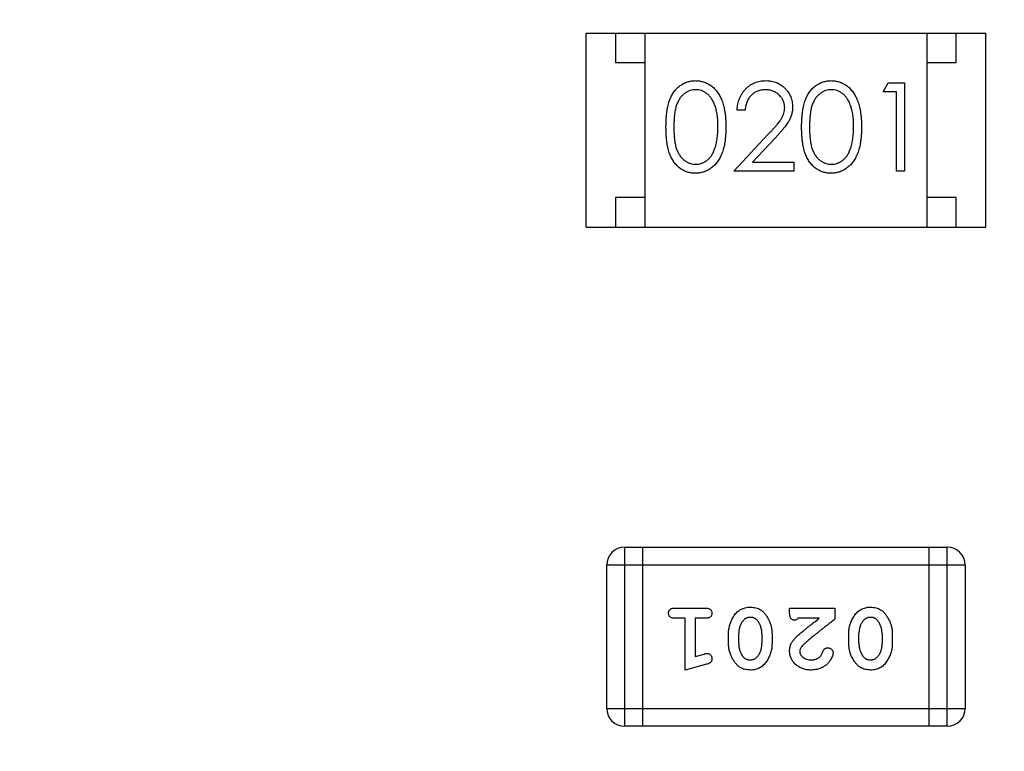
# Model space of a CAD drawing. Header units: millimetres. Extents: x 525 to 788, y 277 to 384.
# Tile 50 of 130: x 737.54 to 739.22, y 321.33 to 322.57. Entities that reach past the tile are written whole.
import ezdxf

# ---------------------------------------------------------------- set-up
doc = ezdxf.new("R2010")
doc.units = ezdxf.units.MM
doc.header["$LTSCALE"] = 5
doc.header["$PDMODE"] = 3
doc.header["$PDSIZE"] = 0.3125
doc.layers.get('0').update_dxf_attribs({"linetype": 'CONTINUOUS'})
doc.layers.get('Defpoints').update_dxf_attribs({"linetype": 'CONTINUOUS'})
doc.layers.add('dim', color=6, linetype='CONTINUOUS', lineweight=9)
doc.styles.add('Verdana', font='verdana.ttf', dxfattribs={"height": 3})
doc.dimstyles.new('aaaaaaaa 3.0', dxfattribs={"dimtxt": 3, "dimasz": 2.5, "dimexe": 1.25, "dimexo": 0.625, "dimtad": 1, "dimzin": 9, "dimdsep": 46, "dimtxsty": 'Verdana', "dimcen": 0, "dimazin": 0, "dimtfac": 1, "dimtofl": 0, "dimtmove": 0, "dimatfit": 3, "dimfxl": 1, "dimlwd": 25, "dimlwe": 25, "dimarcsym": 0})

# ---------------------------------------------------------------- blocks, each defined once
blk = doc.blocks.new('*D55')
at = {"layer": 'Defpoints', "color": 0}
for p in [(767.5081, 331.9082), (697.2861, 316.9379)]:
    blk.add_point(p, dxfattribs=at)
at = {"layer": 'dim', "color": 0, "lineweight": 25}
blk.add_line((785.4949, 335.7427), (769.9532, 332.4294), dxfattribs=at)
at = {"layer": 'dim', "color": 0}
blk.add_solid([(769.8663, 332.8369), (770.04, 332.0219), (767.5081, 331.9082)], dxfattribs=at)
at = {"layer": 'dim', "color": 0, "insert": (778.4472, 336.689), "char_height": 3, "attachment_point": 5, "rotation": 12.0345, "style": 'Verdana'}
blk.add_mtext('∅71.8', dxfattribs=at)

msp = doc.modelspace()

# ---------------------------------------------------------------- linework, layer by layer
at = {"linetype": 'Continuous'}
for p, q in [((738.507, 322.5494), (739.187, 322.5494)), ((738.507, 322.2194), (738.507, 322.5494)), ((738.557, 322.5494), (738.557, 322.4994)), ((738.607, 322.5494), (738.607, 322.2194)), ((739.087, 322.5494), (739.087, 322.2194)), ((739.137, 322.4994), (739.137, 322.5494)), ((739.187, 322.2194), (739.187, 322.5494)), ((738.557, 322.4994), (738.607, 322.4994)), ((739.087, 322.4994), (739.137, 322.4994)), ((739.0123, 322.4493), (739.0211, 322.4647)), ((739.0211, 322.4647), (739.0488, 322.4647)), ((739.0488, 322.4647), (739.0488, 322.3147)), ((739.0354, 322.4493), (739.0123, 322.4493)), ((739.0354, 322.3147), (739.0354, 322.4493)), ((738.7777, 322.4186), (738.7642, 322.4186)), ((738.7584, 322.3147), (738.8166, 322.3768)), ((738.8281, 322.3702), (738.7905, 322.3301)), ((738.7905, 322.3301), (738.8604, 322.3301)), ((738.8604, 322.3301), (738.8604, 322.3147)), ((738.8604, 322.3147), (738.7584, 322.3147)), ((739.0488, 322.3147), (739.0354, 322.3147)), ((738.607, 322.2694), (738.557, 322.2694)), ((738.557, 322.2694), (738.557, 322.2194)), ((739.137, 322.2694), (739.087, 322.2694)), ((739.137, 322.2194), (739.137, 322.2694)), ((738.507, 322.2194), (739.187, 322.2194)), ((738.5727, 321.6741), (739.1214, 321.6741)), ((738.5727, 321.6741), (738.5727, 321.3693)), ((738.6032, 321.6741), (738.6032, 321.3693)), ((739.0909, 321.3693), (739.0909, 321.6741)), ((739.1214, 321.3693), (739.1214, 321.6741)), ((739.1519, 321.6437), (738.5423, 321.6437)), ((738.5423, 321.3998), (738.5423, 321.6437)), ((739.1519, 321.6437), (739.1519, 321.3998)), ((738.6583, 321.5705), (738.7102, 321.5705)), ((738.8533, 321.5705), (738.9304, 321.5705)), ((738.8533, 321.5626), (738.8533, 321.5705)), ((738.9304, 321.5705), (738.9304, 321.5516)), ((738.6756, 321.5532), (738.6583, 321.5532)), ((738.6756, 321.4651), (738.6756, 321.5532)), ((738.7102, 321.5532), (738.6929, 321.5532)), ((738.6929, 321.5532), (738.6929, 321.4882)), ((738.9037, 321.5532), (738.8675, 321.5532)), ((738.7495, 321.5097), (738.7495, 321.5275)), ((738.7668, 321.51), (738.7668, 321.5272)), ((738.8061, 321.5272), (738.8061, 321.51)), ((738.8235, 321.5275), (738.8235, 321.5097)), ((738.954, 321.5097), (738.954, 321.5275)), ((738.9713, 321.51), (738.9713, 321.5272)), ((739.0107, 321.5272), (739.0107, 321.51)), ((739.028, 321.5275), (739.028, 321.5097)), ((738.6929, 321.4882), (738.7079, 321.4924)), ((738.7122, 321.475), (738.6756, 321.4651)), ((738.5423, 321.3998), (739.1519, 321.3998)), ((739.1214, 321.3693), (738.5727, 321.3693))]:
    msp.add_line(p, q, dxfattribs=at)
for centre, radius, start, end in [((732.3971, 324.423), 35.9, 323.58286, 216.35846), ((738.5727, 321.6437), 0.0305, 90, 180), ((739.1214, 321.6437), 0.0305, 0, 90), ((738.5727, 321.3998), 0.0305, 180, 270), ((739.1214, 321.3998), 0.0305, 270, 0)]:
    msp.add_arc(centre, radius, start, end, dxfattribs=at)
for points, knots in [([(738.643, 322.3897), (738.6431, 322.3921), (738.6431, 322.3967), (738.6434, 322.4035), (738.6439, 322.4099), (738.6446, 322.4159), (738.6454, 322.4214), (738.6465, 322.4265), (738.6478, 322.4312), (738.6493, 322.4355), (738.651, 322.4395), (738.6528, 322.4432), (738.6548, 322.4467), (738.657, 322.4499), (738.6593, 322.4528), (738.6618, 322.4556), (738.6644, 322.458), (738.6672, 322.4602), (738.6702, 322.4622), (738.6732, 322.4639), (738.6763, 322.4653), (738.6796, 322.4665), (738.6829, 322.4675), (738.6862, 322.4681), (738.6897, 322.4685), (738.692, 322.4685), (738.6932, 322.4686)], [0, 0, 0, 0, 0.068595, 0.133246, 0.194313, 0.251279, 0.304513, 0.354235, 0.400481, 0.443411, 0.484015, 0.523252, 0.561042, 0.5979, 0.633518, 0.668314, 0.702496, 0.736685, 0.770293, 0.803437, 0.835913, 0.86846, 0.900847, 0.933467, 0.966258, 1, 1, 1, 1]), ([(738.6932, 322.4686), (738.6944, 322.4685), (738.6968, 322.4685), (738.7003, 322.4681), (738.7037, 322.4674), (738.707, 322.4665), (738.7103, 322.4653), (738.7135, 322.4639), (738.7165, 322.4622), (738.7195, 322.4602), (738.7224, 322.458), (738.7251, 322.4554), (738.7277, 322.4527), (738.7301, 322.4496), (738.7323, 322.4463), (738.7345, 322.4428), (738.7364, 322.4389), (738.7382, 322.4348), (738.7398, 322.4304), (738.7412, 322.4257), (738.7424, 322.4205), (738.7433, 322.4151), (738.7441, 322.4092), (738.7446, 322.403), (738.7449, 322.3965), (738.7449, 322.392), (738.745, 322.3897)], [0, 0, 0, 0, 0.033788, 0.067194, 0.099862, 0.132567, 0.165151, 0.197913, 0.231319, 0.265083, 0.299255, 0.334399, 0.369943, 0.406284, 0.444064, 0.482998, 0.523354, 0.565537, 0.609613, 0.656391, 0.705885, 0.758325, 0.813832, 0.872795, 0.934722, 1, 1, 1, 1]), ([(738.7642, 322.4186), (738.7643, 322.4204), (738.7645, 322.4239), (738.7653, 322.429), (738.7664, 322.4339), (738.7681, 322.4385), (738.7701, 322.4429), (738.7725, 322.447), (738.7754, 322.4509), (738.7787, 322.4545), (738.7822, 322.4579), (738.786, 322.4607), (738.7901, 322.4631), (738.7943, 322.4651), (738.7987, 322.4667), (738.8033, 322.4678), (738.8081, 322.4685), (738.8114, 322.4685), (738.8131, 322.4686)], [0, 0, 0, 0, 0.068791, 0.135103, 0.198979, 0.261904, 0.323495, 0.385195, 0.446969, 0.509765, 0.572251, 0.633405, 0.693251, 0.752583, 0.812579, 0.873275, 0.93555, 1, 1, 1, 1]), ([(738.8131, 322.4686), (738.8148, 322.4685), (738.818, 322.4685), (738.8227, 322.4678), (738.8272, 322.4668), (738.8315, 322.4654), (738.8354, 322.4634), (738.8392, 322.4611), (738.8427, 322.4585), (738.8459, 322.4553), (738.8489, 322.452), (738.8514, 322.4484), (738.8536, 322.4447), (738.8554, 322.4409), (738.8567, 322.4368), (738.8577, 322.4327), (738.8583, 322.4284), (738.8584, 322.4255), (738.8584, 322.424)], [0, 0, 0, 0, 0.069475, 0.136517, 0.200789, 0.26383, 0.325735, 0.387291, 0.449509, 0.512968, 0.576275, 0.63758, 0.697903, 0.757172, 0.816599, 0.876653, 0.93729, 1, 1, 1, 1]), ([(738.8738, 322.3897), (738.8738, 322.3921), (738.8739, 322.3967), (738.8742, 322.4035), (738.8747, 322.4099), (738.8754, 322.4159), (738.8762, 322.4214), (738.8773, 322.4265), (738.8786, 322.4312), (738.8801, 322.4355), (738.8817, 322.4395), (738.8836, 322.4432), (738.8856, 322.4467), (738.8877, 322.4499), (738.8901, 322.4528), (738.8925, 322.4556), (738.8952, 322.458), (738.898, 322.4602), (738.901, 322.4622), (738.904, 322.4639), (738.9071, 322.4653), (738.9103, 322.4665), (738.9136, 322.4675), (738.917, 322.4681), (738.9204, 322.4685), (738.9228, 322.4685), (738.924, 322.4686)], [0, 0, 0, 0, 0.068595, 0.133246, 0.194313, 0.251279, 0.304513, 0.354235, 0.400481, 0.443411, 0.484015, 0.523252, 0.561042, 0.5979, 0.633518, 0.668314, 0.702496, 0.736685, 0.770293, 0.803437, 0.835913, 0.86846, 0.900847, 0.933467, 0.966258, 1, 1, 1, 1]), ([(738.924, 322.4686), (738.9252, 322.4685), (738.9275, 322.4685), (738.931, 322.4681), (738.9345, 322.4674), (738.9378, 322.4665), (738.9411, 322.4653), (738.9442, 322.4639), (738.9473, 322.4622), (738.9503, 322.4602), (738.9532, 322.458), (738.9559, 322.4554), (738.9584, 322.4527), (738.9609, 322.4496), (738.9631, 322.4463), (738.9652, 322.4428), (738.9671, 322.4389), (738.969, 322.4348), (738.9705, 322.4304), (738.972, 322.4257), (738.9731, 322.4205), (738.9741, 322.4151), (738.9748, 322.4092), (738.9754, 322.403), (738.9757, 322.3965), (738.9757, 322.392), (738.9757, 322.3897)], [0, 0, 0, 0, 0.033788, 0.067194, 0.099862, 0.132567, 0.165151, 0.197913, 0.231319, 0.265083, 0.299255, 0.334399, 0.369943, 0.406284, 0.444064, 0.482998, 0.523354, 0.565537, 0.609613, 0.656391, 0.705885, 0.758325, 0.813832, 0.872795, 0.934722, 1, 1, 1, 1]), ([(738.6936, 322.4532), (738.692, 322.4531), (738.6887, 322.4529), (738.6838, 322.4517), (738.6791, 322.4496), (738.6753, 322.4472), (738.6725, 322.445), (738.6704, 322.443), (738.6685, 322.4409), (738.6668, 322.4385), (738.6652, 322.436), (738.6637, 322.4333), (738.6623, 322.4304), (738.6611, 322.4273), (738.66, 322.4239), (738.6591, 322.4202), (738.6582, 322.416), (738.6576, 322.4115), (738.6571, 322.4066), (738.6568, 322.4013), (738.6565, 322.3956), (738.6565, 322.3917), (738.6565, 322.3897)], [0, 0, 0, 0, 0.060387, 0.120883, 0.182755, 0.247811, 0.281299, 0.315088, 0.349702, 0.384857, 0.420966, 0.458511, 0.497175, 0.537602, 0.580503, 0.627468, 0.678388, 0.733983, 0.793747, 0.857714, 0.926698, 1, 1, 1, 1]), ([(738.7315, 322.3897), (738.7315, 322.3915), (738.7314, 322.3951), (738.7313, 322.4002), (738.7308, 322.4051), (738.7303, 322.4098), (738.7296, 322.4142), (738.7287, 322.4184), (738.7277, 322.4223), (738.7265, 322.4259), (738.7252, 322.4294), (738.7237, 322.4325), (738.7222, 322.4355), (738.7205, 322.4382), (738.7187, 322.4407), (738.7167, 322.4429), (738.7147, 322.4449), (738.7118, 322.4472), (738.7081, 322.4495), (738.7034, 322.4517), (738.6986, 322.4529), (738.6953, 322.4531), (738.6936, 322.4532)], [0, 0, 0, 0, 0.065681, 0.128486, 0.188175, 0.245106, 0.299448, 0.350823, 0.399942, 0.446672, 0.491255, 0.533376, 0.573853, 0.612526, 0.649597, 0.685532, 0.720106, 0.753838, 0.818925, 0.880493, 0.940311, 1, 1, 1, 1]), ([(738.8124, 322.4532), (738.8113, 322.4532), (738.8089, 322.4531), (738.8056, 322.4527), (738.8023, 322.4519), (738.7993, 322.451), (738.7963, 322.4497), (738.7935, 322.4481), (738.7909, 322.4462), (738.7885, 322.4441), (738.7862, 322.4417), (738.7842, 322.4391), (738.7825, 322.4362), (738.781, 322.4332), (738.7797, 322.4298), (738.7788, 322.4263), (738.778, 322.4225), (738.7778, 322.4199), (738.7777, 322.4186)], [0, 0, 0, 0, 0.064439, 0.126547, 0.186887, 0.245878, 0.304041, 0.362191, 0.420976, 0.48066, 0.5406, 0.600689, 0.661936, 0.724443, 0.789038, 0.856314, 0.926352, 1, 1, 1, 1]), ([(738.845, 322.4228), (738.8449, 322.4238), (738.8449, 322.4258), (738.8444, 322.4288), (738.8437, 322.4316), (738.8427, 322.4344), (738.8413, 322.437), (738.8397, 322.4395), (738.8378, 322.442), (738.8356, 322.4442), (738.8331, 322.4463), (738.8306, 322.4482), (738.8279, 322.4497), (738.825, 322.451), (738.8221, 322.452), (738.819, 322.4527), (738.8158, 322.4531), (738.8135, 322.4532), (738.8124, 322.4532)], [0, 0, 0, 0, 0.061965, 0.122122, 0.180988, 0.239933, 0.299906, 0.359989, 0.421776, 0.486576, 0.551535, 0.615018, 0.677259, 0.73973, 0.80305, 0.866495, 0.931973, 1, 1, 1, 1]), ([(738.9244, 322.4532), (738.9228, 322.4531), (738.9194, 322.4529), (738.9145, 322.4517), (738.9098, 322.4496), (738.9061, 322.4472), (738.9032, 322.445), (738.9012, 322.443), (738.8993, 322.4409), (738.8976, 322.4385), (738.8959, 322.436), (738.8944, 322.4333), (738.8931, 322.4304), (738.8918, 322.4273), (738.8907, 322.4239), (738.8898, 322.4202), (738.889, 322.416), (738.8884, 322.4115), (738.8879, 322.4066), (738.8876, 322.4013), (738.8873, 322.3956), (738.8873, 322.3917), (738.8873, 322.3897)], [0, 0, 0, 0, 0.060387, 0.120883, 0.182755, 0.247811, 0.281299, 0.315088, 0.349702, 0.384857, 0.420966, 0.458511, 0.497175, 0.537602, 0.580503, 0.627468, 0.678388, 0.733983, 0.793747, 0.857714, 0.926698, 1, 1, 1, 1]), ([(738.9623, 322.3897), (738.9623, 322.3915), (738.9622, 322.3951), (738.962, 322.4002), (738.9616, 322.4051), (738.9611, 322.4098), (738.9603, 322.4142), (738.9595, 322.4184), (738.9584, 322.4223), (738.9573, 322.4259), (738.956, 322.4294), (738.9545, 322.4325), (738.953, 322.4355), (738.9513, 322.4382), (738.9495, 322.4407), (738.9475, 322.4429), (738.9455, 322.4449), (738.9426, 322.4472), (738.9389, 322.4495), (738.9342, 322.4517), (738.9293, 322.4529), (738.9261, 322.4531), (738.9244, 322.4532)], [0, 0, 0, 0, 0.065681, 0.128486, 0.188175, 0.245106, 0.299448, 0.350823, 0.399942, 0.446672, 0.491255, 0.533376, 0.573853, 0.612526, 0.649597, 0.685532, 0.720106, 0.753838, 0.818925, 0.880493, 0.940311, 1, 1, 1, 1]), ([(738.8166, 322.3768), (738.818, 322.3783), (738.8207, 322.3811), (738.8246, 322.3853), (738.828, 322.3891), (738.8311, 322.3927), (738.8338, 322.3959), (738.8361, 322.3989), (738.838, 322.4015), (738.8401, 322.4047), (738.842, 322.4085), (738.8437, 322.4131), (738.8448, 322.4179), (738.8449, 322.4211), (738.845, 322.4228)], [0, 0, 0, 0, 0.110803, 0.212829, 0.306101, 0.390647, 0.466924, 0.534481, 0.593587, 0.644557, 0.7362, 0.825024, 0.911986, 1, 1, 1, 1]), ([(738.8584, 322.424), (738.8584, 322.4219), (738.8582, 322.4177), (738.857, 322.4117), (738.8551, 322.4058), (738.8527, 322.401), (738.8504, 322.3972), (738.8483, 322.394), (738.8458, 322.3907), (738.843, 322.387), (738.8398, 322.3832), (738.8362, 322.379), (738.8323, 322.3747), (738.8295, 322.3717), (738.8281, 322.3702)], [0, 0, 0, 0, 0.098702, 0.195672, 0.292422, 0.391343, 0.444462, 0.504229, 0.570352, 0.642546, 0.722288, 0.807921, 0.90047, 1, 1, 1, 1]), ([(738.6932, 322.3109), (738.692, 322.3109), (738.6897, 322.3109), (738.6862, 322.3113), (738.6829, 322.312), (738.6796, 322.3129), (738.6764, 322.314), (738.6733, 322.3155), (738.6703, 322.3172), (738.6674, 322.3191), (738.6646, 322.3213), (738.6619, 322.3237), (738.6594, 322.3265), (738.6571, 322.3294), (738.655, 322.3326), (738.653, 322.3361), (738.6511, 322.3398), (738.6494, 322.3438), (738.6479, 322.3482), (738.6466, 322.3529), (738.6455, 322.358), (738.6446, 322.3636), (738.6439, 322.3695), (738.6434, 322.3759), (738.6431, 322.3826), (738.6431, 322.3873), (738.643, 322.3897)], [0, 0, 0, 0, 0.033787, 0.066622, 0.099285, 0.131361, 0.163585, 0.196104, 0.228902, 0.262158, 0.295991, 0.330218, 0.36506, 0.400951, 0.43762, 0.475708, 0.515381, 0.556414, 0.599765, 0.646424, 0.696431, 0.749782, 0.806573, 0.867436, 0.931887, 1, 1, 1, 1]), ([(738.6565, 322.3897), (738.6565, 322.3877), (738.6565, 322.3838), (738.6568, 322.3782), (738.6571, 322.3729), (738.6576, 322.368), (738.6583, 322.3635), (738.659, 322.3594), (738.6599, 322.3556), (738.661, 322.3522), (738.6623, 322.3491), (738.6636, 322.3462), (738.6651, 322.3435), (738.6667, 322.3409), (738.6685, 322.3386), (738.6704, 322.3365), (738.6725, 322.3346), (738.6753, 322.3323), (738.6791, 322.3299), (738.6838, 322.3278), (738.6887, 322.3265), (738.692, 322.3263), (738.6936, 322.3263)], [0, 0, 0, 0, 0.072951, 0.141584, 0.205926, 0.265301, 0.320597, 0.371817, 0.41879, 0.461699, 0.502134, 0.540804, 0.578181, 0.614297, 0.649678, 0.684299, 0.718359, 0.752081, 0.817652, 0.879722, 0.939966, 1, 1, 1, 1]), ([(738.745, 322.3897), (738.7449, 322.3874), (738.7449, 322.3829), (738.7446, 322.3764), (738.744, 322.3702), (738.7434, 322.3644), (738.7424, 322.3589), (738.7412, 322.3538), (738.7399, 322.3491), (738.7383, 322.3447), (738.7365, 322.3406), (738.7346, 322.3368), (738.7325, 322.3333), (738.7302, 322.33), (738.7278, 322.3269), (738.7252, 322.3241), (738.7225, 322.3216), (738.7196, 322.3194), (738.7166, 322.3174), (738.7135, 322.3156), (738.7103, 322.3142), (738.7071, 322.313), (738.7037, 322.312), (738.7003, 322.3114), (738.6968, 322.3109), (738.6944, 322.3109), (738.6932, 322.3109)], [0, 0, 0, 0, 0.065063, 0.126773, 0.185516, 0.240765, 0.29298, 0.34225, 0.388919, 0.432776, 0.474628, 0.514775, 0.553606, 0.591426, 0.628028, 0.663804, 0.698984, 0.733591, 0.767628, 0.801208, 0.834264, 0.866981, 0.89972, 0.932702, 0.966176, 1, 1, 1, 1]), ([(738.7258, 322.352), (738.7263, 322.3534), (738.7272, 322.3561), (738.7284, 322.3603), (738.7293, 322.3647), (738.7301, 322.3693), (738.7307, 322.3741), (738.7312, 322.3791), (738.7315, 322.3844), (738.7315, 322.3879), (738.7315, 322.3897)], [0, 0, 0, 0, 0.110588, 0.224542, 0.342503, 0.464324, 0.590756, 0.722227, 0.858843, 1, 1, 1, 1]), ([(738.924, 322.3109), (738.9228, 322.3109), (738.9204, 322.3109), (738.917, 322.3113), (738.9136, 322.312), (738.9104, 322.3129), (738.9072, 322.314), (738.9041, 322.3155), (738.9011, 322.3172), (738.8981, 322.3191), (738.8953, 322.3213), (738.8927, 322.3237), (738.8902, 322.3265), (738.8879, 322.3294), (738.8857, 322.3326), (738.8837, 322.3361), (738.8819, 322.3398), (738.8802, 322.3438), (738.8787, 322.3482), (738.8773, 322.3529), (738.8763, 322.358), (738.8754, 322.3636), (738.8747, 322.3695), (738.8742, 322.3759), (738.8739, 322.3826), (738.8738, 322.3873), (738.8738, 322.3897)], [0, 0, 0, 0, 0.033787, 0.066622, 0.099285, 0.131361, 0.163585, 0.196104, 0.228902, 0.262158, 0.295991, 0.330218, 0.36506, 0.400951, 0.43762, 0.475708, 0.515381, 0.556414, 0.599765, 0.646424, 0.696431, 0.749782, 0.806573, 0.867436, 0.931887, 1, 1, 1, 1]), ([(738.8873, 322.3897), (738.8873, 322.3877), (738.8873, 322.3838), (738.8875, 322.3782), (738.8879, 322.3729), (738.8884, 322.368), (738.889, 322.3635), (738.8898, 322.3594), (738.8907, 322.3556), (738.8918, 322.3522), (738.8931, 322.3491), (738.8944, 322.3462), (738.8959, 322.3435), (738.8975, 322.3409), (738.8993, 322.3386), (738.9012, 322.3365), (738.9032, 322.3346), (738.9061, 322.3323), (738.9098, 322.3299), (738.9146, 322.3278), (738.9195, 322.3265), (738.9228, 322.3263), (738.9244, 322.3263)], [0, 0, 0, 0, 0.072951, 0.141584, 0.205926, 0.265301, 0.320597, 0.371817, 0.41879, 0.461699, 0.502134, 0.540804, 0.578181, 0.614297, 0.649678, 0.684299, 0.718359, 0.752081, 0.817652, 0.879722, 0.939966, 1, 1, 1, 1]), ([(738.9757, 322.3897), (738.9757, 322.3874), (738.9757, 322.3829), (738.9754, 322.3764), (738.9748, 322.3702), (738.9741, 322.3644), (738.9732, 322.3589), (738.972, 322.3538), (738.9707, 322.3491), (738.969, 322.3447), (738.9673, 322.3406), (738.9653, 322.3368), (738.9633, 322.3333), (738.961, 322.33), (738.9586, 322.3269), (738.956, 322.3241), (738.9533, 322.3216), (738.9504, 322.3194), (738.9474, 322.3174), (738.9443, 322.3156), (738.9411, 322.3142), (738.9378, 322.313), (738.9345, 322.312), (738.931, 322.3114), (738.9275, 322.3109), (738.9252, 322.3109), (738.924, 322.3109)], [0, 0, 0, 0, 0.065063, 0.126773, 0.185516, 0.240765, 0.29298, 0.34225, 0.388919, 0.432776, 0.474628, 0.514775, 0.553606, 0.591426, 0.628028, 0.663804, 0.698984, 0.733591, 0.767628, 0.801208, 0.834264, 0.866981, 0.89972, 0.932702, 0.966176, 1, 1, 1, 1]), ([(738.9566, 322.352), (738.957, 322.3534), (738.958, 322.3561), (738.9591, 322.3603), (738.9601, 322.3647), (738.9609, 322.3693), (738.9615, 322.3741), (738.962, 322.3791), (738.9622, 322.3844), (738.9623, 322.3879), (738.9623, 322.3897)], [0, 0, 0, 0, 0.110588, 0.224542, 0.342503, 0.464324, 0.590756, 0.722227, 0.858843, 1, 1, 1, 1]), ([(738.6936, 322.3263), (738.6953, 322.3263), (738.6986, 322.3265), (738.7035, 322.3278), (738.7082, 322.3298), (738.7119, 322.3321), (738.7147, 322.3344), (738.7167, 322.3363), (738.7185, 322.3384), (738.7203, 322.3407), (738.7219, 322.3433), (738.7233, 322.346), (738.7247, 322.3489), (738.7254, 322.351), (738.7258, 322.352)], [0, 0, 0, 0, 0.112813, 0.225394, 0.339595, 0.459675, 0.521735, 0.583926, 0.648174, 0.713881, 0.781004, 0.851451, 0.924051, 1, 1, 1, 1]), ([(738.9244, 322.3263), (738.9261, 322.3263), (738.9294, 322.3265), (738.9342, 322.3278), (738.9389, 322.3298), (738.9426, 322.3321), (738.9454, 322.3344), (738.9475, 322.3363), (738.9493, 322.3384), (738.9511, 322.3407), (738.9527, 322.3433), (738.9541, 322.346), (738.9554, 322.3489), (738.9562, 322.351), (738.9566, 322.352)], [0, 0, 0, 0, 0.112813, 0.225394, 0.339595, 0.459675, 0.521735, 0.583926, 0.648174, 0.713881, 0.781004, 0.851451, 0.924051, 1, 1, 1, 1]), ([(738.7495, 321.5275), (738.7495, 321.5288), (738.7496, 321.5314), (738.7501, 321.5353), (738.7508, 321.5391), (738.7519, 321.5429), (738.7532, 321.5467), (738.7549, 321.5504), (738.7568, 321.5541), (738.759, 321.5577), (738.7615, 321.5611), (738.7643, 321.564), (738.7673, 321.5665), (738.7706, 321.5685), (738.7742, 321.5701), (738.7781, 321.5713), (738.7821, 321.572), (738.785, 321.572), (738.7864, 321.5721)], [0, 0, 0, 0, 0.060689, 0.121343, 0.182007, 0.242891, 0.304904, 0.367913, 0.432239, 0.498506, 0.563959, 0.626551, 0.687255, 0.747176, 0.80728, 0.868949, 0.932783, 1, 1, 1, 1]), ([(738.7864, 321.5721), (738.7881, 321.572), (738.7912, 321.5719), (738.7958, 321.5711), (738.8, 321.5698), (738.8032, 321.5682), (738.8055, 321.5666), (738.8073, 321.5652), (738.809, 321.5635), (738.8107, 321.5616), (738.8123, 321.5595), (738.814, 321.5572), (738.8156, 321.5547), (738.8172, 321.5519), (738.8186, 321.5491), (738.8199, 321.5461), (738.821, 321.5431), (738.8219, 321.5401), (738.8226, 321.537), (738.8231, 321.5338), (738.8234, 321.5307), (738.8234, 321.5285), (738.8235, 321.5275)], [0, 0, 0, 0, 0.076241, 0.14777, 0.214938, 0.279794, 0.312415, 0.347311, 0.383919, 0.422991, 0.464187, 0.508125, 0.554688, 0.604308, 0.654695, 0.704824, 0.753962, 0.80311, 0.851868, 0.90118, 0.950114, 1, 1, 1, 1]), ([(738.954, 321.5275), (738.9541, 321.5288), (738.9541, 321.5314), (738.9546, 321.5353), (738.9553, 321.5391), (738.9564, 321.5429), (738.9577, 321.5467), (738.9594, 321.5504), (738.9613, 321.5541), (738.9635, 321.5577), (738.966, 321.5611), (738.9688, 321.564), (738.9718, 321.5665), (738.9752, 321.5685), (738.9787, 321.5701), (738.9826, 321.5713), (738.9867, 321.572), (738.9895, 321.572), (738.9909, 321.5721)], [0, 0, 0, 0, 0.060689, 0.121343, 0.182007, 0.242891, 0.304904, 0.367913, 0.432239, 0.498506, 0.563959, 0.626551, 0.687255, 0.747176, 0.80728, 0.868949, 0.932783, 1, 1, 1, 1]), ([(738.9909, 321.5721), (738.9926, 321.572), (738.9957, 321.5719), (739.0003, 321.5711), (739.0045, 321.5698), (739.0077, 321.5682), (739.0101, 321.5666), (739.0118, 321.5652), (739.0135, 321.5635), (739.0152, 321.5616), (739.0168, 321.5595), (739.0185, 321.5572), (739.0201, 321.5547), (739.0217, 321.5519), (739.0232, 321.5491), (739.0244, 321.5461), (739.0256, 321.5431), (739.0264, 321.5401), (739.0271, 321.537), (739.0276, 321.5338), (739.0279, 321.5307), (739.0279, 321.5285), (739.028, 321.5275)], [0, 0, 0, 0, 0.076241, 0.14777, 0.214938, 0.279794, 0.312415, 0.347311, 0.383919, 0.422991, 0.464187, 0.508125, 0.554688, 0.604308, 0.654695, 0.704824, 0.753962, 0.80311, 0.851868, 0.90118, 0.950114, 1, 1, 1, 1]), ([(738.6473, 321.5619), (738.6473, 321.5625), (738.6474, 321.5636), (738.6479, 321.5653), (738.6487, 321.5668), (738.6499, 321.5682), (738.6514, 321.5693), (738.6534, 321.57), (738.6557, 321.5704), (738.6574, 321.5705), (738.6583, 321.5705)], [0, 0, 0, 0, 0.11508, 0.223334, 0.32935, 0.439023, 0.554571, 0.682512, 0.830988, 1, 1, 1, 1]), ([(738.6583, 321.5532), (738.6574, 321.5532), (738.6557, 321.5533), (738.6534, 321.5537), (738.6514, 321.5545), (738.6499, 321.5556), (738.6487, 321.5569), (738.6479, 321.5584), (738.6474, 321.5601), (738.6473, 321.5612), (738.6473, 321.5619)], [0, 0, 0, 0, 0.169144, 0.317737, 0.446349, 0.561988, 0.671746, 0.776491, 0.88483, 1, 1, 1, 1]), ([(738.7102, 321.5705), (738.7111, 321.5705), (738.7128, 321.5704), (738.7151, 321.57), (738.7171, 321.5693), (738.7186, 321.5682), (738.7198, 321.5668), (738.7206, 321.5653), (738.7211, 321.5636), (738.7212, 321.5625), (738.7212, 321.5619)], [0, 0, 0, 0, 0.16897, 0.317409, 0.445319, 0.562107, 0.670731, 0.776722, 0.884949, 1, 1, 1, 1]), ([(738.7212, 321.5619), (738.7212, 321.5612), (738.7211, 321.5601), (738.7206, 321.5584), (738.7198, 321.5569), (738.7186, 321.5555), (738.717, 321.5545), (738.7151, 321.5537), (738.7128, 321.5533), (738.7111, 321.5532), (738.7102, 321.5532)], [0, 0, 0, 0, 0.115142, 0.223454, 0.328172, 0.436882, 0.553761, 0.682342, 0.830898, 1, 1, 1, 1]), ([(738.7864, 321.5548), (738.7857, 321.5548), (738.7845, 321.5547), (738.7828, 321.5544), (738.7811, 321.554), (738.7795, 321.5534), (738.778, 321.5525), (738.7766, 321.5515), (738.7753, 321.5503), (738.7745, 321.5494), (738.7741, 321.549)], [0, 0, 0, 0, 0.131209, 0.256723, 0.37792, 0.50022, 0.619846, 0.74393, 0.870147, 1, 1, 1, 1]), ([(738.7985, 321.5495), (738.7981, 321.5499), (738.7974, 321.5507), (738.7962, 321.5518), (738.7948, 321.5527), (738.7933, 321.5535), (738.7918, 321.5541), (738.7901, 321.5545), (738.7882, 321.5547), (738.787, 321.5548), (738.7864, 321.5548)], [0, 0, 0, 0, 0.12172, 0.241043, 0.3598, 0.478381, 0.600838, 0.728151, 0.860156, 1, 1, 1, 1]), ([(738.862, 321.5501), (738.8614, 321.5501), (738.8601, 321.5501), (738.8584, 321.5507), (738.8569, 321.5516), (738.8556, 321.5529), (738.8545, 321.5546), (738.8539, 321.5569), (738.8534, 321.5596), (738.8534, 321.5616), (738.8533, 321.5626)], [0, 0, 0, 0, 0.109555, 0.210825, 0.309971, 0.413176, 0.526426, 0.65906, 0.8156, 1, 1, 1, 1]), ([(738.9909, 321.5548), (738.9903, 321.5548), (738.9891, 321.5547), (738.9873, 321.5544), (738.9856, 321.554), (738.984, 321.5534), (738.9825, 321.5525), (738.9811, 321.5515), (738.9798, 321.5503), (738.979, 321.5494), (738.9786, 321.549)], [0, 0, 0, 0, 0.131209, 0.256723, 0.37792, 0.50022, 0.619846, 0.74393, 0.870147, 1, 1, 1, 1]), ([(739.003, 321.5495), (739.0026, 321.5499), (739.0019, 321.5507), (739.0007, 321.5518), (738.9993, 321.5527), (738.9978, 321.5535), (738.9963, 321.5541), (738.9946, 321.5545), (738.9928, 321.5547), (738.9915, 321.5548), (738.9909, 321.5548)], [0, 0, 0, 0, 0.12172, 0.241043, 0.3598, 0.478381, 0.600838, 0.728151, 0.860156, 1, 1, 1, 1]), ([(738.7741, 321.549), (738.7735, 321.5482), (738.7723, 321.5467), (738.7709, 321.5443), (738.7696, 321.5418), (738.7686, 321.5391), (738.7678, 321.5363), (738.7672, 321.5334), (738.7669, 321.5303), (738.7668, 321.5283), (738.7668, 321.5272)], [0, 0, 0, 0, 0.120659, 0.241221, 0.360872, 0.483058, 0.606571, 0.733737, 0.864551, 1, 1, 1, 1]), ([(738.8061, 321.5272), (738.8061, 321.5282), (738.8061, 321.5303), (738.8057, 321.5334), (738.8051, 321.5363), (738.8043, 321.5392), (738.8032, 321.5419), (738.8019, 321.5446), (738.8003, 321.5471), (738.7991, 321.5487), (738.7985, 321.5495)], [0, 0, 0, 0, 0.130956, 0.258528, 0.38384, 0.507417, 0.629111, 0.751639, 0.875073, 1, 1, 1, 1]), ([(738.8675, 321.5532), (738.867, 321.5527), (738.8662, 321.5518), (738.8648, 321.5508), (738.8634, 321.5502), (738.8624, 321.5501), (738.862, 321.5501)], [0, 0, 0, 0, 0.304403, 0.567319, 0.79389, 1, 1, 1, 1]), ([(738.8701, 321.5262), (738.8709, 321.5269), (738.8727, 321.5284), (738.8756, 321.5308), (738.879, 321.5337), (738.883, 321.5368), (738.8874, 321.5404), (738.8924, 321.5443), (738.8979, 321.5487), (738.9017, 321.5516), (738.9037, 321.5532)], [0, 0, 0, 0, 0.073588, 0.162207, 0.26506, 0.382236, 0.515259, 0.662174, 0.823338, 1, 1, 1, 1]), ([(738.9304, 321.5516), (738.9286, 321.5502), (738.925, 321.5474), (738.9197, 321.5433), (738.9147, 321.5395), (738.91, 321.5358), (738.9056, 321.5323), (738.9014, 321.529), (738.8976, 321.5259), (738.894, 321.523), (738.8907, 321.5203), (738.8877, 321.5178), (738.8849, 321.5154), (738.8825, 321.5133), (738.8803, 321.5114), (738.8784, 321.5096), (738.8768, 321.5081), (738.8759, 321.5071), (738.8754, 321.5066)], [0, 0, 0, 0, 0.098607, 0.192241, 0.281174, 0.365408, 0.444671, 0.518965, 0.588561, 0.653679, 0.713615, 0.768858, 0.819369, 0.865194, 0.905848, 0.942058, 0.973353, 1, 1, 1, 1]), ([(738.9786, 321.549), (738.978, 321.5482), (738.9768, 321.5467), (738.9754, 321.5443), (738.9741, 321.5418), (738.9731, 321.5391), (738.9723, 321.5363), (738.9717, 321.5334), (738.9714, 321.5303), (738.9714, 321.5283), (738.9713, 321.5272)], [0, 0, 0, 0, 0.120659, 0.241221, 0.360872, 0.483058, 0.606571, 0.733737, 0.864551, 1, 1, 1, 1]), ([(739.0107, 321.5272), (739.0106, 321.5282), (739.0106, 321.5303), (739.0102, 321.5334), (739.0096, 321.5363), (739.0088, 321.5392), (739.0077, 321.5419), (739.0064, 321.5446), (739.0049, 321.5471), (739.0036, 321.5487), (739.003, 321.5495)], [0, 0, 0, 0, 0.130956, 0.258528, 0.38384, 0.507417, 0.629111, 0.751639, 0.875073, 1, 1, 1, 1]), ([(738.8533, 321.4979), (738.8534, 321.499), (738.8534, 321.5012), (738.854, 321.5045), (738.8549, 321.5077), (738.856, 321.5103), (738.8571, 321.5123), (738.8582, 321.514), (738.8596, 321.5157), (738.8612, 321.5176), (738.8631, 321.5196), (738.8652, 321.5217), (738.8675, 321.5239), (738.8692, 321.5254), (738.8701, 321.5262)], [0, 0, 0, 0, 0.099468, 0.19651, 0.292424, 0.388554, 0.439455, 0.497554, 0.562776, 0.634765, 0.714721, 0.802272, 0.896998, 1, 1, 1, 1]), ([(738.7867, 321.4651), (738.785, 321.4652), (738.7819, 321.4653), (738.7773, 321.4661), (738.7732, 321.4674), (738.77, 321.469), (738.7676, 321.4705), (738.7659, 321.472), (738.7642, 321.4736), (738.7625, 321.4755), (738.7608, 321.4776), (738.7591, 321.4799), (738.7575, 321.4824), (738.7559, 321.4852), (738.7544, 321.488), (738.7531, 321.491), (738.752, 321.494), (738.7511, 321.4971), (738.7504, 321.5002), (738.7499, 321.5033), (738.7496, 321.5065), (738.7495, 321.5086), (738.7495, 321.5097)], [0, 0, 0, 0, 0.075814, 0.146482, 0.213608, 0.277912, 0.310829, 0.345167, 0.382026, 0.420793, 0.462199, 0.50664, 0.553174, 0.602953, 0.653483, 0.703732, 0.753196, 0.80242, 0.851518, 0.900484, 0.950145, 1, 1, 1, 1]), ([(738.7668, 321.51), (738.7668, 321.5089), (738.7669, 321.5069), (738.7672, 321.5038), (738.7678, 321.5009), (738.7687, 321.498), (738.7697, 321.4953), (738.771, 321.4926), (738.7726, 321.4901), (738.7738, 321.4885), (738.7744, 321.4877)], [0, 0, 0, 0, 0.131151, 0.257896, 0.383189, 0.505968, 0.628799, 0.751052, 0.874669, 1, 1, 1, 1]), ([(738.8235, 321.5097), (738.8234, 321.5084), (738.8234, 321.5058), (738.8229, 321.5019), (738.8222, 321.4981), (738.8211, 321.4943), (738.8198, 321.4905), (738.8181, 321.4868), (738.8162, 321.4832), (738.814, 321.4796), (738.8115, 321.4762), (738.8087, 321.4732), (738.8057, 321.4707), (738.8024, 321.4686), (738.7988, 321.4671), (738.795, 321.4659), (738.7909, 321.4652), (738.7881, 321.4651), (738.7867, 321.4651)], [0, 0, 0, 0, 0.060765, 0.121115, 0.181408, 0.242837, 0.30444, 0.367528, 0.431756, 0.498106, 0.563641, 0.626589, 0.687369, 0.747241, 0.80742, 0.869166, 0.93308, 1, 1, 1, 1]), ([(738.7989, 321.4882), (738.7995, 321.489), (738.8006, 321.4904), (738.8021, 321.4929), (738.8034, 321.4954), (738.8044, 321.4981), (738.8052, 321.5009), (738.8058, 321.5038), (738.8061, 321.5069), (738.8061, 321.5089), (738.8061, 321.51)], [0, 0, 0, 0, 0.120655, 0.241215, 0.360863, 0.482064, 0.606581, 0.733743, 0.864554, 1, 1, 1, 1]), ([(738.8754, 321.5066), (738.8747, 321.5058), (738.8733, 321.5043), (738.8718, 321.5018), (738.8708, 321.4994), (738.8707, 321.4977), (738.8706, 321.4969)], [0, 0, 0, 0, 0.29683, 0.557191, 0.787164, 1, 1, 1, 1]), ([(738.9912, 321.4651), (738.9895, 321.4652), (738.9864, 321.4653), (738.9818, 321.4661), (738.9777, 321.4674), (738.9745, 321.469), (738.9721, 321.4705), (738.9704, 321.472), (738.9687, 321.4736), (738.967, 321.4755), (738.9653, 321.4776), (738.9636, 321.4799), (738.962, 321.4824), (738.9604, 321.4852), (738.9589, 321.488), (738.9576, 321.491), (738.9565, 321.494), (738.9556, 321.4971), (738.9549, 321.5002), (738.9544, 321.5033), (738.9541, 321.5065), (738.954, 321.5086), (738.954, 321.5097)], [0, 0, 0, 0, 0.075814, 0.146482, 0.213608, 0.277912, 0.310829, 0.345167, 0.382026, 0.420793, 0.462199, 0.50664, 0.553174, 0.602953, 0.653483, 0.703732, 0.753196, 0.80242, 0.851518, 0.900484, 0.950145, 1, 1, 1, 1]), ([(738.9713, 321.51), (738.9714, 321.5089), (738.9714, 321.5069), (738.9718, 321.5038), (738.9723, 321.5009), (738.9732, 321.498), (738.9742, 321.4953), (738.9756, 321.4926), (738.9771, 321.4901), (738.9783, 321.4885), (738.9789, 321.4877)], [0, 0, 0, 0, 0.131151, 0.257896, 0.383189, 0.505968, 0.628799, 0.751052, 0.874669, 1, 1, 1, 1]), ([(739.028, 321.5097), (739.0279, 321.5084), (739.0279, 321.5058), (739.0274, 321.5019), (739.0267, 321.4981), (739.0256, 321.4943), (739.0243, 321.4905), (739.0226, 321.4868), (739.0207, 321.4832), (739.0185, 321.4796), (739.016, 321.4762), (739.0133, 321.4732), (739.0102, 321.4707), (739.0069, 321.4686), (739.0033, 321.4671), (738.9995, 321.4659), (738.9954, 321.4652), (738.9926, 321.4651), (738.9912, 321.4651)], [0, 0, 0, 0, 0.060765, 0.121115, 0.181408, 0.242837, 0.30444, 0.367528, 0.431756, 0.498106, 0.563641, 0.626589, 0.687369, 0.747241, 0.80742, 0.869166, 0.93308, 1, 1, 1, 1]), ([(739.0034, 321.4882), (739.004, 321.489), (739.0052, 321.4904), (739.0066, 321.4929), (739.0079, 321.4954), (739.0089, 321.4981), (739.0097, 321.5009), (739.0103, 321.5038), (739.0106, 321.5069), (739.0106, 321.5089), (739.0107, 321.51)], [0, 0, 0, 0, 0.120655, 0.241215, 0.360863, 0.482064, 0.606581, 0.733743, 0.864554, 1, 1, 1, 1]), ([(738.7079, 321.4924), (738.7085, 321.4925), (738.7095, 321.4928), (738.711, 321.4932), (738.7122, 321.4934), (738.713, 321.4934), (738.7133, 321.4934)], [0, 0, 0, 0, 0.317695, 0.586856, 0.816849, 1, 1, 1, 1]), ([(738.7133, 321.4934), (738.7138, 321.4934), (738.7149, 321.4933), (738.7163, 321.4928), (738.7177, 321.4919), (738.7189, 321.4908), (738.7199, 321.4894), (738.7207, 321.4877), (738.7211, 321.486), (738.7212, 321.4848), (738.7212, 321.4842)], [0, 0, 0, 0, 0.115419, 0.228853, 0.345045, 0.47125, 0.60164, 0.72958, 0.861185, 1, 1, 1, 1]), ([(738.7744, 321.4877), (738.7748, 321.4873), (738.7755, 321.4864), (738.7767, 321.4854), (738.7781, 321.4844), (738.7796, 321.4837), (738.7812, 321.4831), (738.7829, 321.4827), (738.7847, 321.4824), (738.7859, 321.4824), (738.7865, 321.4824)], [0, 0, 0, 0, 0.121774, 0.242501, 0.36131, 0.479943, 0.602453, 0.729823, 0.861885, 1, 1, 1, 1]), ([(738.7865, 321.4824), (738.7871, 321.4824), (738.7884, 321.4825), (738.7901, 321.4827), (738.7918, 321.4832), (738.7934, 321.4838), (738.7949, 321.4846), (738.7963, 321.4857), (738.7977, 321.4869), (738.7985, 321.4878), (738.7989, 321.4882)], [0, 0, 0, 0, 0.130594, 0.257239, 0.379548, 0.501275, 0.621867, 0.743954, 0.86958, 1, 1, 1, 1]), ([(738.89, 321.4651), (738.8887, 321.4651), (738.8861, 321.4652), (738.8824, 321.4656), (738.8788, 321.4664), (738.8754, 321.4674), (738.8722, 321.4688), (738.8691, 321.4704), (738.8663, 321.4724), (738.8636, 321.4746), (738.8612, 321.4771), (738.8591, 321.4797), (738.8573, 321.4824), (738.8559, 321.4852), (738.8547, 321.4882), (738.8539, 321.4913), (738.8535, 321.4946), (738.8534, 321.4968), (738.8533, 321.4979)], [0, 0, 0, 0, 0.071698, 0.140683, 0.207081, 0.271675, 0.334884, 0.397604, 0.460704, 0.523944, 0.586642, 0.647136, 0.706007, 0.763885, 0.821852, 0.879744, 0.939019, 1, 1, 1, 1]), ([(738.8706, 321.4969), (738.8707, 321.496), (738.8709, 321.4941), (738.8719, 321.4914), (738.8736, 321.489), (738.876, 321.4867), (738.8788, 321.4848), (738.8822, 321.4834), (738.886, 321.4825), (738.8887, 321.4825), (738.8901, 321.4824)], [0, 0, 0, 0, 0.10389, 0.208117, 0.317701, 0.439, 0.5673, 0.700652, 0.843656, 1, 1, 1, 1]), ([(738.9273, 321.4944), (738.9272, 321.4935), (738.9271, 321.4916), (738.9261, 321.4886), (738.9247, 321.4852), (738.9227, 321.4817), (738.9202, 321.4781), (738.917, 321.4749), (738.9134, 321.472), (738.9092, 321.4696), (738.9048, 321.4676), (738.9, 321.4661), (738.8951, 321.4653), (738.8917, 321.4652), (738.89, 321.4651)], [0, 0, 0, 0, 0.05198, 0.112599, 0.181812, 0.262014, 0.347645, 0.433803, 0.522565, 0.615648, 0.710944, 0.806017, 0.901714, 1, 1, 1, 1]), ([(738.8901, 321.4824), (738.8909, 321.4824), (738.8923, 321.4824), (738.8944, 321.4827), (738.8964, 321.4831), (738.8983, 321.4837), (738.9001, 321.4845), (738.9019, 321.4854), (738.9035, 321.4865), (738.9045, 321.4874), (738.905, 321.4878)], [0, 0, 0, 0, 0.135186, 0.265299, 0.392428, 0.514867, 0.636664, 0.756861, 0.878127, 1, 1, 1, 1]), ([(738.905, 321.4878), (738.9055, 321.4883), (738.9066, 321.4894), (738.9079, 321.4914), (738.9091, 321.4937), (738.9097, 321.4954), (738.91, 321.4963)], [0, 0, 0, 0, 0.218633, 0.455815, 0.714482, 1, 1, 1, 1]), ([(738.91, 321.4963), (738.9102, 321.4969), (738.9106, 321.4979), (738.9114, 321.4993), (738.9122, 321.5005), (738.9133, 321.5014), (738.9144, 321.5021), (738.9156, 321.5025), (738.917, 321.5028), (738.918, 321.5028), (738.9185, 321.5029)], [0, 0, 0, 0, 0.152978, 0.288531, 0.413908, 0.529457, 0.640594, 0.753869, 0.872653, 1, 1, 1, 1]), ([(738.9185, 321.5029), (738.919, 321.5028), (738.9202, 321.5028), (738.9218, 321.5023), (738.9234, 321.5015), (738.9247, 321.5004), (738.9258, 321.4991), (738.9267, 321.4976), (738.9272, 321.4961), (738.9272, 321.495), (738.9273, 321.4944)], [0, 0, 0, 0, 0.129747, 0.253584, 0.379018, 0.509834, 0.639005, 0.760517, 0.879144, 1, 1, 1, 1]), ([(738.9789, 321.4877), (738.9793, 321.4873), (738.98, 321.4864), (738.9813, 321.4854), (738.9826, 321.4844), (738.9841, 321.4837), (738.9857, 321.4831), (738.9874, 321.4827), (738.9892, 321.4824), (738.9904, 321.4824), (738.991, 321.4824)], [0, 0, 0, 0, 0.121774, 0.242501, 0.36131, 0.479943, 0.602453, 0.729823, 0.861885, 1, 1, 1, 1]), ([(738.991, 321.4824), (738.9917, 321.4824), (738.9929, 321.4825), (738.9946, 321.4827), (738.9963, 321.4832), (738.9979, 321.4838), (738.9995, 321.4846), (739.0009, 321.4857), (739.0022, 321.4869), (739.003, 321.4878), (739.0034, 321.4882)], [0, 0, 0, 0, 0.130594, 0.257239, 0.379548, 0.501275, 0.621867, 0.743954, 0.86958, 1, 1, 1, 1]), ([(738.7212, 321.4842), (738.7212, 321.4836), (738.7212, 321.4825), (738.7208, 321.481), (738.7203, 321.4797), (738.7195, 321.4785), (738.7183, 321.4775), (738.7167, 321.4766), (738.7146, 321.4757), (738.713, 321.4752), (738.7122, 321.475)], [0, 0, 0, 0, 0.117975, 0.226369, 0.325756, 0.420396, 0.524672, 0.655073, 0.812679, 1, 1, 1, 1])]:
    msp.add_open_spline(points, degree=3, knots=knots, dxfattribs=at)

# ---------------------------------------------------------------- dimensions: what is measured, and where the dimension line sits
at = {"layer": 'dim'}
dim = msp.add_diameter_dim_2p(p1=(697.2861, 316.9379), p2=(767.5081, 331.9082), dimstyle='aaaaaaaa 3.0', dxfattribs=at)
dim.commit()
dim.dimension.update_dxf_attribs({"geometry": '*D55', "text_midpoint": (777.7194, 334.0851), "dimtype": 163})

doc.saveas('drawing.dxf')
